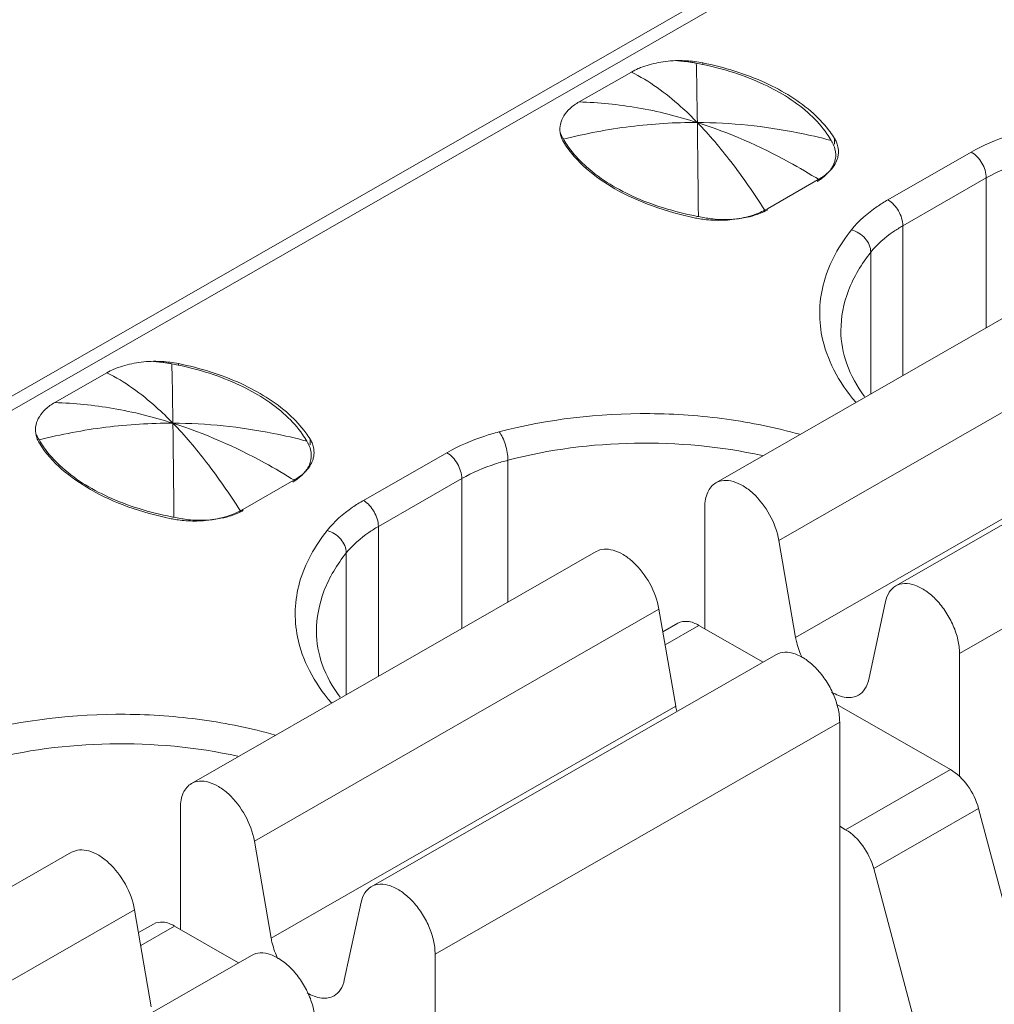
# Model space of a CAD drawing. Header units: centimetres. Extents: x -24.5 to 49.7, y -16.6 to 18.4.
# Tile 23 of 248: x -19.285 to -18.961, y -7.43 to -7.103. Entities that reach past the tile are written whole.
import ezdxf

# ---------------------------------------------------------------- set-up
doc = ezdxf.new("R2010")
doc.units = ezdxf.units.CM
doc.header["$MEASUREMENT"] = 0
doc.layers.add('layer 1', color=7, linetype='Continuous')

msp = doc.modelspace()

# ---------------------------------------------------------------- linework, layer by layer
at = {"layer": 'layer 1', "color": 1, "lineweight": 0}
msp.add_open_spline([(24.98821, 18.39808), (24.98821, 18.39808), (24.98821, -16.60193), (24.98821, -16.60193), (24.98821, -16.60193), (-24.51772, -16.60193), (-24.51772, -16.60193), (-24.51772, -16.60193), (-24.51772, 18.39808), (-24.51772, 18.39808), (-24.51772, 18.39808), (24.98821, 18.39808), (24.98821, 18.39808)], degree=3, knots=[0, 0, 0, 0, 0.25, 0.25, 0.25, 0.5, 0.5, 0.5, 0.75, 0.75, 0.75, 1, 1, 1, 1], dxfattribs=at)
at = {"layer": 'layer 1', "color": 5, "lineweight": 0}
msp.add_open_spline([(-23.26688, 17.18067), (-23.26688, 17.18067), (-23.26688, -15.60944), (-23.26688, -15.60944), (-23.26688, -15.60944), (23.98644, -15.60944), (23.98644, -15.60944)], degree=3, knots=[0, 0, 0, 0, 0.5, 0.5, 0.5, 1, 1, 1, 1], dxfattribs=at)
at = {"layer": 'layer 1', "lineweight": 9}
for points in [[(-20.20721, -7.75591), (-20.20721, -7.75591), (-18.46313, -6.75555), (-18.46313, -6.75555)], [(-18.45614, -6.75623), (-18.45614, -6.75623), (-20.20022, -7.7566), (-20.20022, -7.7566)], [(-19.83625, -7.97105), (-19.83625, -7.97105), (-18.08223, -6.965), (-18.08223, -6.965)], [(-19.8052, -7.98887), (-19.8052, -7.98887), (-18.05118, -6.98281), (-18.05118, -6.98281)], [(-18.04124, -7.01147), (-18.04124, -7.01147), (-19.78532, -8.01184), (-19.78532, -8.01184)], [(-19.06351, -7.11705), (-19.06442, -7.11699), (-19.06534, -7.11698), (-19.06626, -7.11699)], [(-19.06237, -7.11745), (-19.06282, -7.11739), (-19.06325, -7.11732), (-19.06369, -7.11728)], [(-19.05803, -7.11774), (-19.05984, -7.11738), (-19.06167, -7.11715), (-19.06351, -7.11705)], [(-19.06165, -7.11756), (-19.06189, -7.11752), (-19.06213, -7.11748), (-19.06237, -7.11745)], [(-19.06021, -7.11781), (-19.06069, -7.11772), (-19.06116, -7.11764), (-19.06165, -7.11756)], [(-19.05811, -7.11823), (-19.05881, -7.11809), (-19.05951, -7.11795), (-19.06021, -7.11781)], [(-19.05803, -7.11774), (-19.05803, -7.11774), (-19.05803, -7.1184), (-19.05803, -7.1184)], [(-19.09905, -7.13069), (-19.09905, -7.13069), (-19.08174, -7.12076), (-19.08174, -7.12076)], [(-19.10513, -7.14189), (-19.10522, -7.14153), (-19.10529, -7.14117), (-19.10534, -7.1408)], [(-19.10491, -7.14249), (-19.10491, -7.14249), (-19.10491, -7.14185), (-19.10491, -7.14185)], [(-19.10491, -7.14185), (-19.10477, -7.14212), (-19.10462, -7.14239), (-19.10446, -7.14266)], [(-19.10446, -7.14266), (-19.10439, -7.1428), (-19.10431, -7.14293), (-19.10423, -7.14307)], [(-19.10423, -7.14307), (-19.10409, -7.14332), (-19.10394, -7.14358), (-19.10378, -7.14383)], [(-19.01526, -7.14388), (-19.01533, -7.14374), (-19.01541, -7.1436), (-19.01549, -7.14346)], [(-19.01438, -7.14279), (-19.01438, -7.14279), (-19.01438, -7.14473), (-19.01438, -7.14473)], [(-19.0142, -7.14308), (-19.01426, -7.14299), (-19.01431, -7.14289), (-19.01438, -7.14279)], [(-19.01357, -7.14441), (-19.01375, -7.14396), (-19.01396, -7.14351), (-19.0142, -7.14308)], [(-19.01481, -7.14473), (-19.01495, -7.14444), (-19.0151, -7.14416), (-19.01526, -7.14388)], [(-19.01396, -7.14826), (-19.01396, -7.14798), (-19.01397, -7.14772), (-19.014, -7.14745)], [(-19.01398, -7.14891), (-19.01396, -7.14869), (-19.01396, -7.14847), (-19.01396, -7.14826)], [(-19.01349, -7.14973), (-19.01334, -7.14931), (-19.01323, -7.14888), (-19.01316, -7.14844)], [(-19.01316, -7.14844), (-19.01308, -7.14802), (-19.01305, -7.1476), (-19.01305, -7.14719)], [(-18.99668, -7.16317), (-18.99668, -7.16317), (-18.96901, -7.1473), (-18.96901, -7.1473)], [(-19.03663, -7.16613), (-19.03663, -7.16613), (-19.01974, -7.15645), (-19.01974, -7.15645)], [(-19.02013, -7.15705), (-19.01987, -7.1569), (-19.01961, -7.15674), (-19.01935, -7.15658)], [(-18.96404, -7.15591), (-18.96404, -7.15591), (-18.99171, -7.17178), (-18.99171, -7.17178)], [(-18.96404, -7.20564), (-18.96404, -7.20564), (-18.96404, -7.15591), (-18.96404, -7.15591)], [(-19.03736, -7.16653), (-19.03711, -7.16641), (-19.03687, -7.16627), (-19.03663, -7.16613)], [(-19.06045, -7.16921), (-19.06017, -7.16927), (-19.05989, -7.16932), (-19.05961, -7.16937)], [(-19.06029, -7.16856), (-19.06003, -7.16862), (-19.05977, -7.16867), (-19.05951, -7.16872)], [(-19.05961, -7.16937), (-19.05889, -7.1695), (-19.05818, -7.1696), (-19.05746, -7.1697)], [(-19.05735, -7.16913), (-19.05735, -7.16913), (-19.05951, -7.16872), (-19.05951, -7.16872)], [(-19.05746, -7.1697), (-19.05565, -7.16991), (-19.05382, -7.17), (-19.052, -7.16996)], [(-19.03756, -7.16648), (-19.03756, -7.16648), (-19.03731, -7.16687), (-19.03731, -7.16687)], [(-19.03731, -7.16687), (-19.03704, -7.16674), (-19.03678, -7.1666), (-19.03652, -7.16646)], [(-18.99171, -7.17178), (-18.99171, -7.17178), (-18.99171, -7.22151), (-18.99171, -7.22151)], [(-18.91953, -7.18012), (-18.91953, -7.18012), (-19.05369, -7.25706), (-19.05369, -7.25706)], [(-19.00235, -7.22761), (-19.00235, -7.22761), (-19.00235, -7.18055), (-19.00235, -7.18055)], [(-18.89867, -7.1992), (-18.89867, -7.1992), (-19.03282, -7.27615), (-19.03282, -7.27615)], [(-18.85991, -7.21432), (-18.85991, -7.21432), (-18.99407, -7.29126), (-18.99407, -7.29126)], [(-19.23742, -7.2168), (-19.23834, -7.21675), (-19.23925, -7.21673), (-19.24016, -7.21674)], [(-19.23628, -7.2172), (-19.23672, -7.21714), (-19.23716, -7.21707), (-19.23761, -7.21703)], [(-19.23194, -7.2175), (-19.23375, -7.21713), (-19.23558, -7.2169), (-19.23742, -7.2168)], [(-19.23556, -7.21731), (-19.2358, -7.21728), (-19.23604, -7.21723), (-19.23628, -7.2172)], [(-19.23412, -7.21756), (-19.2346, -7.21747), (-19.23508, -7.21739), (-19.23556, -7.21731)], [(-19.23203, -7.21799), (-19.23272, -7.21784), (-19.23342, -7.2177), (-19.23412, -7.21756)], [(-19.23194, -7.2175), (-19.23194, -7.2175), (-19.23194, -7.21815), (-19.23194, -7.21815)], [(-19.27297, -7.23044), (-19.27297, -7.23044), (-19.25565, -7.22051), (-19.25565, -7.22051)], [(-19.02727, -7.30837), (-19.02727, -7.30837), (-18.89311, -7.23142), (-18.89311, -7.23142)], [(-18.83874, -7.23668), (-18.83874, -7.23668), (-18.9729, -7.31363), (-18.9729, -7.31363)], [(-19.27904, -7.24164), (-19.27914, -7.24129), (-19.2792, -7.24092), (-19.27925, -7.24055)], [(-19.27882, -7.24224), (-19.27882, -7.24224), (-19.27882, -7.2416), (-19.27882, -7.2416)], [(-19.27882, -7.2416), (-19.27868, -7.24187), (-19.27853, -7.24214), (-19.27838, -7.2424)], [(-19.27838, -7.2424), (-19.2783, -7.24255), (-19.27822, -7.24268), (-19.27815, -7.24282)], [(-19.27815, -7.24282), (-19.278, -7.24307), (-19.27785, -7.24333), (-19.2777, -7.24358)], [(-19.18917, -7.24363), (-19.18924, -7.24349), (-19.18932, -7.24335), (-19.1894, -7.24321)], [(-19.18873, -7.24448), (-19.18887, -7.2442), (-19.18901, -7.24391), (-19.18917, -7.24363)], [(-19.18829, -7.24254), (-19.18829, -7.24254), (-19.18829, -7.24448), (-19.18829, -7.24448)], [(-19.18811, -7.24284), (-19.18816, -7.24273), (-19.18823, -7.24264), (-19.18829, -7.24254)], [(-19.18748, -7.24416), (-19.18766, -7.2437), (-19.18787, -7.24326), (-19.18811, -7.24284)], [(-19.18787, -7.24801), (-19.18787, -7.24774), (-19.18788, -7.24746), (-19.18791, -7.2472)], [(-19.1879, -7.24866), (-19.18788, -7.24844), (-19.18787, -7.24822), (-19.18787, -7.24801)], [(-19.18707, -7.24819), (-19.187, -7.24777), (-19.18696, -7.24736), (-19.18696, -7.24694)], [(-19.17059, -7.26292), (-19.17059, -7.26292), (-19.14292, -7.24705), (-19.14292, -7.24705)], [(-19.1874, -7.24949), (-19.18725, -7.24907), (-19.18714, -7.24863), (-19.18707, -7.24819)], [(-19.12266, -7.24956), (-19.12266, -7.24956), (-19.12266, -7.29662), (-19.12266, -7.29662)], [(-19.21054, -7.26589), (-19.21054, -7.26589), (-19.19365, -7.2562), (-19.19365, -7.2562)], [(-19.19404, -7.2568), (-19.19378, -7.25665), (-19.19352, -7.25649), (-19.19327, -7.25633)], [(-19.13796, -7.25566), (-19.13796, -7.25566), (-19.16562, -7.27152), (-19.16562, -7.27152)], [(-19.13796, -7.3054), (-19.13796, -7.3054), (-19.13796, -7.25566), (-19.13796, -7.25566)], [(-19.21147, -7.26623), (-19.21147, -7.26623), (-19.21122, -7.26663), (-19.21122, -7.26663)], [(-19.21127, -7.26628), (-19.21102, -7.26616), (-19.21078, -7.26602), (-19.21054, -7.26589)], [(-19.21122, -7.26663), (-19.21095, -7.26649), (-19.21069, -7.26635), (-19.21043, -7.26621)], [(-19.05738, -7.30544), (-19.05738, -7.30544), (-19.05738, -7.26518), (-19.05738, -7.26518)], [(-19.23436, -7.26896), (-19.23408, -7.26902), (-19.2338, -7.26907), (-19.23352, -7.26912)], [(-19.2342, -7.26832), (-19.23394, -7.26837), (-19.23368, -7.26842), (-19.23342, -7.26847)], [(-19.23352, -7.26912), (-19.23281, -7.26925), (-19.23209, -7.26936), (-19.23137, -7.26944)], [(-19.23126, -7.26888), (-19.23126, -7.26888), (-19.23342, -7.26847), (-19.23342, -7.26847)], [(-19.23137, -7.26944), (-19.22956, -7.26966), (-19.22773, -7.26975), (-19.22591, -7.26972)], [(-19.16562, -7.27152), (-19.16562, -7.27152), (-19.16562, -7.32126), (-19.16562, -7.32126)], [(-19.03282, -7.27615), (-19.03282, -7.27615), (-19.02727, -7.30837), (-19.02727, -7.30837)], [(-19.09345, -7.27987), (-19.09345, -7.27987), (-19.22761, -7.35682), (-19.22761, -7.35682)], [(-19.17626, -7.32736), (-19.17626, -7.32736), (-19.17626, -7.2803), (-19.17626, -7.2803)], [(-19.00301, -7.32229), (-19.00301, -7.32229), (-18.99746, -7.29644), (-18.99746, -7.29644)], [(-19.07258, -7.29894), (-19.07258, -7.29894), (-19.20674, -7.3759), (-19.20674, -7.3759)], [(-19.06702, -7.33118), (-19.06702, -7.33118), (-19.07258, -7.29894), (-19.07258, -7.29894)], [(-19.07128, -7.30651), (-19.07128, -7.30651), (-19.06631, -7.30365), (-19.06631, -7.30365)], [(-19.05932, -7.30433), (-19.05932, -7.30433), (-19.07054, -7.31077), (-19.07054, -7.31077)], [(-19.03808, -7.31651), (-19.03808, -7.31651), (-19.05932, -7.30433), (-19.05932, -7.30433)], [(-19.03382, -7.31407), (-19.03382, -7.31407), (-19.16798, -7.39102), (-19.16798, -7.39102)], [(-18.9729, -7.31363), (-18.9729, -7.31363), (-18.9729, -7.35462), (-18.9729, -7.35462)], [(-19.20118, -7.40812), (-19.20118, -7.40812), (-19.06702, -7.33118), (-19.06702, -7.33118)], [(-19.06702, -7.33118), (-19.06693, -7.33172), (-19.06681, -7.33225), (-19.06668, -7.33278)], [(-18.97594, -7.35215), (-18.97594, -7.35215), (-19.01357, -7.33057), (-19.01357, -7.33057)], [(-19.01266, -7.33643), (-19.01266, -7.33643), (-19.14682, -7.41338), (-19.14682, -7.41338)], [(-19.01266, -7.45641), (-19.01266, -7.45641), (-19.01266, -7.33643), (-19.01266, -7.33643)], [(-19.01072, -7.37211), (-19.01072, -7.37211), (-18.97594, -7.35215), (-18.97594, -7.35215)], [(-19.23129, -7.40519), (-19.23129, -7.40519), (-19.23129, -7.36493), (-19.23129, -7.36493)], [(-18.9666, -7.36509), (-18.9666, -7.36509), (-19.00138, -7.38504), (-19.00138, -7.38504)], [(-18.94489, -7.44661), (-18.94489, -7.44661), (-18.9666, -7.36509), (-18.9666, -7.36509)], [(-19.01266, -7.37099), (-19.01266, -7.37099), (-19.01072, -7.37211), (-19.01072, -7.37211)], [(-19.20674, -7.3759), (-19.20674, -7.3759), (-19.20118, -7.40812), (-19.20118, -7.40812)], [(-19.26736, -7.37961), (-19.26736, -7.37961), (-19.40152, -7.45657), (-19.40152, -7.45657)], [(-19.00138, -7.38504), (-19.00138, -7.38504), (-18.97968, -7.46656), (-18.97968, -7.46656)], [(-19.17693, -7.42204), (-19.17693, -7.42204), (-19.17137, -7.39618), (-19.17137, -7.39618)], [(-19.24649, -7.3987), (-19.24649, -7.3987), (-19.38065, -7.47565), (-19.38065, -7.47565)], [(-19.24093, -7.43093), (-19.24093, -7.43093), (-19.24649, -7.3987), (-19.24649, -7.3987)], [(-19.24519, -7.40625), (-19.24519, -7.40625), (-19.24022, -7.40341), (-19.24022, -7.40341)], [(-19.23323, -7.40408), (-19.23323, -7.40408), (-19.24445, -7.41052), (-19.24445, -7.41052)], [(-19.23323, -7.40408), (-19.23323, -7.40408), (-19.21199, -7.41626), (-19.21199, -7.41626)], [(-19.20773, -7.41382), (-19.20773, -7.41382), (-19.34189, -7.49077), (-19.34189, -7.49077)], [(-19.14682, -7.41338), (-19.14682, -7.41338), (-19.14682, -7.45438), (-19.14682, -7.45438)]]:
    msp.add_open_spline(points, degree=3, dxfattribs=at)
for points, knots in [([(-19.07868, -7.1193), (-19.07774, -7.11894), (-19.07678, -7.11862), (-19.07582, -7.11835), (-19.07481, -7.11807), (-19.07378, -7.11784), (-19.07275, -7.11765), (-19.07169, -7.11745), (-19.07062, -7.11729), (-19.06954, -7.11718), (-19.06845, -7.11706), (-19.06735, -7.11697), (-19.06626, -7.11699)], [0, 0, 0, 0, 0.25, 0.25, 0.25, 0.5, 0.5, 0.5, 0.75, 0.75, 0.75, 1, 1, 1, 1]), ([(-19.06369, -7.11728), (-19.06413, -7.11724), (-19.06456, -7.11721), (-19.06499, -7.11716), (-19.06542, -7.11711), (-19.06586, -7.11704), (-19.06629, -7.11702)], [0, 0, 0, 0, 0.5, 0.5, 0.5, 1, 1, 1, 1]), ([(-19.07868, -7.1193), (-19.07895, -7.11941), (-19.07922, -7.11952), (-19.07948, -7.11963), (-19.08026, -7.11997), (-19.08102, -7.12034), (-19.08174, -7.12076)], [0, 0, 0, 0, 0.5, 0.5, 0.5, 1, 1, 1, 1]), ([(-19.06021, -7.11781), (-19.06017, -7.11909), (-19.06014, -7.12038), (-19.06012, -7.12166), (-19.06001, -7.12694), (-19.05993, -7.13223), (-19.05986, -7.13751)], [0, 0, 0, 0, 0.5, 0.5, 0.5, 1, 1, 1, 1]), ([(-19.02239, -7.13495), (-19.02688, -7.13077), (-19.0322, -7.12748), (-19.03779, -7.12486), (-19.04428, -7.12183), (-19.05114, -7.11969), (-19.05811, -7.11823)], [0, 0, 0, 0, 0.5, 0.5, 0.5, 1, 1, 1, 1]), ([(-19.02135, -7.13457), (-19.026, -7.13035), (-19.03148, -7.12703), (-19.03723, -7.1244), (-19.04388, -7.12135), (-19.0509, -7.11921), (-19.05803, -7.11774)], [0, 0, 0, 0, 0.5, 0.5, 0.5, 1, 1, 1, 1]), ([(-19.05986, -7.13751), (-19.06165, -7.13566), (-19.0635, -7.13389), (-19.06541, -7.13217), (-19.07037, -7.12773), (-19.07581, -7.12375), (-19.08174, -7.12076)], [0, 0, 0, 0, 0.5, 0.5, 0.5, 1, 1, 1, 1]), ([(-19.10534, -7.1408), (-19.10554, -7.1399), (-19.10547, -7.13895), (-19.10525, -7.13804), (-19.10503, -7.13708), (-19.10463, -7.13618), (-19.10413, -7.13535), (-19.10357, -7.13443), (-19.10286, -7.13358), (-19.10206, -7.13285), (-19.10115, -7.13201), (-19.10013, -7.1313), (-19.09905, -7.13069)], [0, 0, 0, 0, 0.25, 0.25, 0.25, 0.5, 0.5, 0.5, 0.75, 0.75, 0.75, 1, 1, 1, 1]), ([(-19.05986, -7.13751), (-19.06635, -7.13544), (-19.07298, -7.13378), (-19.07969, -7.13262), (-19.08609, -7.13152), (-19.09257, -7.13086), (-19.09905, -7.13069)], [0, 0, 0, 0, 0.5, 0.5, 0.5, 1, 1, 1, 1]), ([(-19.01549, -7.14346), (-19.01592, -7.14271), (-19.01639, -7.14197), (-19.01689, -7.14126), (-19.01847, -7.13896), (-19.02034, -7.13686), (-19.02239, -7.13495)], [0, 0, 0, 0, 0.5, 0.5, 0.5, 1, 1, 1, 1]), ([(-19.01438, -7.14279), (-19.01483, -7.14206), (-19.01531, -7.14135), (-19.01582, -7.14066), (-19.01744, -7.13845), (-19.01932, -7.13642), (-19.02135, -7.13457)], [0, 0, 0, 0, 0.5, 0.5, 0.5, 1, 1, 1, 1]), ([(-19.05986, -7.13751), (-19.06727, -7.13748), (-19.07469, -7.13793), (-19.08205, -7.13885), (-19.08953, -7.13978), (-19.09694, -7.14121), (-19.10423, -7.14306)], [0, 0, 0, 0, 0.5, 0.5, 0.5, 1, 1, 1, 1]), ([(-19.05951, -7.16872), (-19.05954, -7.16575), (-19.05957, -7.1628), (-19.0596, -7.15984), (-19.05967, -7.1524), (-19.05976, -7.14495), (-19.05986, -7.13751)], [0, 0, 0, 0, 0.5, 0.5, 0.5, 1, 1, 1, 1]), ([(-19.05986, -7.13751), (-19.05589, -7.1416), (-19.05219, -7.14597), (-19.04871, -7.1505), (-19.04474, -7.15565), (-19.04105, -7.161), (-19.03756, -7.16648)], [0, 0, 0, 0, 0.5, 0.5, 0.5, 1, 1, 1, 1]), ([(-19.01935, -7.15658), (-19.02267, -7.15451), (-19.02604, -7.15254), (-19.02948, -7.15066), (-19.03917, -7.14536), (-19.04935, -7.14086), (-19.05986, -7.13751)], [0, 0, 0, 0, 0.5, 0.5, 0.5, 1, 1, 1, 1]), ([(-19.01549, -7.14346), (-19.01916, -7.14249), (-19.02285, -7.14164), (-19.02658, -7.1409), (-19.03752, -7.13872), (-19.04871, -7.13756), (-19.05986, -7.13751)], [0, 0, 0, 0, 0.5, 0.5, 0.5, 1, 1, 1, 1]), ([(-19.10536, -7.14081), (-19.10532, -7.14091), (-19.10529, -7.141), (-19.10526, -7.14109), (-19.10517, -7.14135), (-19.10504, -7.1416), (-19.10491, -7.14185)], [0, 0, 0, 0, 0.5, 0.5, 0.5, 1, 1, 1, 1]), ([(-19.10411, -7.14417), (-19.10422, -7.14399), (-19.10432, -7.1438), (-19.10443, -7.14361), (-19.10472, -7.14306), (-19.10496, -7.14249), (-19.10513, -7.14189)], [0, 0, 0, 0, 0.5, 0.5, 0.5, 1, 1, 1, 1]), ([(-18.95177, -7.14041), (-18.95335, -7.14082), (-18.95491, -7.14129), (-18.95646, -7.1418), (-18.9608, -7.14322), (-18.96505, -7.14503), (-18.96901, -7.1473)], [0, 0, 0, 0, 0.5, 0.5, 0.5, 1, 1, 1, 1]), ([(-19.10411, -7.14417), (-19.10009, -7.15064), (-19.09386, -7.15568), (-19.08719, -7.15951), (-19.08319, -7.1618), (-19.07904, -7.16366), (-19.07476, -7.16521), (-19.07011, -7.1669), (-19.0653, -7.16822), (-19.06045, -7.16921)], [0, 0, 0, 0, 0.333333, 0.333333, 0.333333, 0.666667, 0.666667, 0.666667, 1, 1, 1, 1]), ([(-19.10378, -7.14383), (-19.10336, -7.14451), (-19.10292, -7.14518), (-19.10245, -7.14583), (-19.10094, -7.14791), (-19.09921, -7.14983), (-19.09733, -7.15158)], [0, 0, 0, 0, 0.5, 0.5, 0.5, 1, 1, 1, 1]), ([(-19.014, -7.14745), (-19.01403, -7.14722), (-19.01406, -7.14698), (-19.01411, -7.14676), (-19.01425, -7.14606), (-19.0145, -7.14537), (-19.01481, -7.14473)], [0, 0, 0, 0, 0.5, 0.5, 0.5, 1, 1, 1, 1]), ([(-19.01305, -7.14719), (-19.01305, -7.14648), (-19.01316, -7.14578), (-19.01334, -7.14509), (-19.01342, -7.14486), (-19.01349, -7.14464), (-19.01357, -7.14441)], [0, 0, 0, 0, 0.5, 0.5, 0.5, 1, 1, 1, 1]), ([(-19.01555, -7.153), (-19.01533, -7.15268), (-19.01512, -7.15235), (-19.01494, -7.15202), (-19.01443, -7.15105), (-19.01408, -7.14998), (-19.01398, -7.14891)], [0, 0, 0, 0, 0.5, 0.5, 0.5, 1, 1, 1, 1]), ([(-19.01493, -7.15239), (-19.01477, -7.15218), (-19.01462, -7.15197), (-19.01448, -7.15174), (-19.01407, -7.15112), (-19.01373, -7.15044), (-19.01349, -7.14973)], [0, 0, 0, 0, 0.5, 0.5, 0.5, 1, 1, 1, 1]), ([(-18.96404, -7.15591), (-18.96404, -7.1542), (-18.96462, -7.15251), (-18.9655, -7.151), (-18.96637, -7.14949), (-18.96754, -7.14815), (-18.96901, -7.1473)], [0, 0, 0, 0, 0.5, 0.5, 0.5, 1, 1, 1, 1]), ([(-18.94875, -7.1498), (-18.95014, -7.15017), (-18.95153, -7.15058), (-18.95291, -7.15103), (-18.95676, -7.1523), (-18.96053, -7.15389), (-18.96404, -7.15591)], [0, 0, 0, 0, 0.5, 0.5, 0.5, 1, 1, 1, 1]), ([(-19.09733, -7.15158), (-19.0927, -7.15589), (-19.08719, -7.15926), (-19.08139, -7.16192), (-19.07465, -7.16501), (-19.06753, -7.16714), (-19.06029, -7.16856)], [0, 0, 0, 0, 0.5, 0.5, 0.5, 1, 1, 1, 1]), ([(-19.01974, -7.15645), (-19.01925, -7.15617), (-19.01877, -7.15587), (-19.0183, -7.15554), (-19.01703, -7.15466), (-19.01586, -7.15362), (-19.01493, -7.15239)], [0, 0, 0, 0, 0.5, 0.5, 0.5, 1, 1, 1, 1]), ([(-19.01935, -7.15658), (-19.01896, -7.15632), (-19.01859, -7.15604), (-19.01821, -7.15575), (-19.01721, -7.15497), (-19.01628, -7.15405), (-19.01555, -7.153)], [0, 0, 0, 0, 0.5, 0.5, 0.5, 1, 1, 1, 1]), ([(-18.99668, -7.16317), (-18.9979, -7.16387), (-18.99909, -7.16462), (-19.00026, -7.16542), (-19.00342, -7.16758), (-19.00635, -7.17013), (-19.00873, -7.17311)], [0, 0, 0, 0, 0.5, 0.5, 0.5, 1, 1, 1, 1]), ([(-18.99668, -7.16317), (-18.9952, -7.16402), (-18.99403, -7.16536), (-18.99316, -7.16687), (-18.99228, -7.16839), (-18.99171, -7.17007), (-18.99171, -7.17178)], [0, 0, 0, 0, 0.5, 0.5, 0.5, 1, 1, 1, 1]), ([(-19.05735, -7.16913), (-19.05672, -7.16925), (-19.05609, -7.16934), (-19.05545, -7.16943), (-19.05351, -7.16969), (-19.05154, -7.16978), (-19.04959, -7.16972)], [0, 0, 0, 0, 0.5, 0.5, 0.5, 1, 1, 1, 1]), ([(-19.052, -7.16996), (-19.05128, -7.16995), (-19.05057, -7.16992), (-19.04986, -7.16986), (-19.04779, -7.16971), (-19.04572, -7.16939), (-19.0437, -7.16889)], [0, 0, 0, 0, 0.5, 0.5, 0.5, 1, 1, 1, 1]), ([(-19.04959, -7.16972), (-19.04906, -7.1697), (-19.04852, -7.16967), (-19.048, -7.16963), (-19.04644, -7.16951), (-19.04488, -7.16929), (-19.04335, -7.16895)], [0, 0, 0, 0, 0.5, 0.5, 0.5, 1, 1, 1, 1]), ([(-19.0437, -7.16889), (-19.04313, -7.16875), (-19.04256, -7.16859), (-19.04199, -7.16842), (-19.0404, -7.16792), (-19.03883, -7.16731), (-19.03736, -7.16653)], [0, 0, 0, 0, 0.5, 0.5, 0.5, 1, 1, 1, 1]), ([(-19.04335, -7.16895), (-19.0428, -7.16882), (-19.04226, -7.16869), (-19.04172, -7.16854), (-19.04021, -7.16811), (-19.03872, -7.16757), (-19.03731, -7.16687)], [0, 0, 0, 0, 0.5, 0.5, 0.5, 1, 1, 1, 1]), ([(-18.99171, -7.17178), (-18.99278, -7.17239), (-18.99384, -7.17305), (-18.99487, -7.17376), (-18.99765, -7.17567), (-19.00025, -7.17792), (-19.00235, -7.18055)], [0, 0, 0, 0, 0.5, 0.5, 0.5, 1, 1, 1, 1]), ([(-19.00873, -7.17311), (-19.0128, -7.17819), (-19.01609, -7.18408), (-19.01784, -7.19036), (-19.01866, -7.19329), (-19.01914, -7.19631), (-19.01926, -7.19936), (-19.01937, -7.20238), (-19.01913, -7.20541), (-19.01854, -7.20837)], [0, 0, 0, 0, 0.333333, 0.333333, 0.333333, 0.666667, 0.666667, 0.666667, 1, 1, 1, 1]), ([(-19.00235, -7.18055), (-19.00235, -7.17891), (-19.00311, -7.17728), (-19.00422, -7.17598), (-19.00542, -7.17458), (-19.00701, -7.17357), (-19.00873, -7.17311)], [0, 0, 0, 0, 0.5, 0.5, 0.5, 1, 1, 1, 1]), ([(-19.00235, -7.18055), (-19.00541, -7.18438), (-19.008, -7.18865), (-19.00975, -7.19326), (-19.01136, -7.19752), (-19.01226, -7.20207), (-19.01226, -7.20659)], [0, 0, 0, 0, 0.5, 0.5, 0.5, 1, 1, 1, 1]), ([(-19.01854, -7.20837), (-19.01776, -7.21227), (-19.01639, -7.21605), (-19.01457, -7.2196), (-19.01261, -7.22345), (-19.01012, -7.22701), (-19.00732, -7.23027)], [0, 0, 0, 0, 0.5, 0.5, 0.5, 1, 1, 1, 1]), ([(-19.01226, -7.20659), (-19.01226, -7.21029), (-19.01157, -7.21402), (-19.01033, -7.21752), (-19.00894, -7.22144), (-19.00687, -7.2251), (-19.0044, -7.22843)], [0, 0, 0, 0, 0.5, 0.5, 0.5, 1, 1, 1, 1]), ([(-19.25259, -7.21905), (-19.25165, -7.21869), (-19.2507, -7.21837), (-19.24973, -7.2181), (-19.24872, -7.21782), (-19.2477, -7.21759), (-19.24666, -7.2174), (-19.2456, -7.21721), (-19.24453, -7.21705), (-19.24345, -7.21693), (-19.24236, -7.21681), (-19.24127, -7.21673), (-19.24016, -7.21674)], [0, 0, 0, 0, 0.25, 0.25, 0.25, 0.5, 0.5, 0.5, 0.75, 0.75, 0.75, 1, 1, 1, 1]), ([(-19.23761, -7.21703), (-19.23803, -7.21699), (-19.23847, -7.21696), (-19.2389, -7.21691), (-19.23933, -7.21686), (-19.23976, -7.21679), (-19.2402, -7.21677)], [0, 0, 0, 0, 0.5, 0.5, 0.5, 1, 1, 1, 1]), ([(-19.23412, -7.21756), (-19.23409, -7.21884), (-19.23406, -7.22013), (-19.23403, -7.22141), (-19.23392, -7.22669), (-19.23385, -7.23198), (-19.23377, -7.23726)], [0, 0, 0, 0, 0.5, 0.5, 0.5, 1, 1, 1, 1]), ([(-19.1963, -7.23471), (-19.20079, -7.23052), (-19.20611, -7.22723), (-19.2117, -7.22462), (-19.21819, -7.22158), (-19.22505, -7.21945), (-19.23203, -7.21799)], [0, 0, 0, 0, 0.5, 0.5, 0.5, 1, 1, 1, 1]), ([(-19.19525, -7.23433), (-19.19991, -7.23011), (-19.20539, -7.22679), (-19.21114, -7.22415), (-19.2178, -7.2211), (-19.22481, -7.21896), (-19.23194, -7.2175)], [0, 0, 0, 0, 0.5, 0.5, 0.5, 1, 1, 1, 1]), ([(-19.25259, -7.21905), (-19.25286, -7.21916), (-19.25313, -7.21927), (-19.2534, -7.21939), (-19.25417, -7.21972), (-19.25492, -7.22009), (-19.25565, -7.22051)], [0, 0, 0, 0, 0.5, 0.5, 0.5, 1, 1, 1, 1]), ([(-19.23377, -7.23726), (-19.23556, -7.23542), (-19.2374, -7.23363), (-19.23932, -7.23192), (-19.24428, -7.22748), (-19.24972, -7.22349), (-19.25565, -7.22051)], [0, 0, 0, 0, 0.5, 0.5, 0.5, 1, 1, 1, 1]), ([(-19.27925, -7.24055), (-19.27945, -7.23966), (-19.27938, -7.2387), (-19.27916, -7.23779), (-19.27893, -7.23683), (-19.27855, -7.23593), (-19.27803, -7.2351), (-19.27747, -7.23418), (-19.27677, -7.23334), (-19.27597, -7.2326), (-19.27507, -7.23176), (-19.27404, -7.23106), (-19.27297, -7.23044)], [0, 0, 0, 0, 0.25, 0.25, 0.25, 0.5, 0.5, 0.5, 0.75, 0.75, 0.75, 1, 1, 1, 1]), ([(-19.23377, -7.23726), (-19.24026, -7.23519), (-19.24689, -7.23353), (-19.2536, -7.23237), (-19.26, -7.23127), (-19.26648, -7.23061), (-19.27297, -7.23044)], [0, 0, 0, 0, 0.5, 0.5, 0.5, 1, 1, 1, 1]), ([(-19.1894, -7.24321), (-19.18983, -7.24246), (-19.1903, -7.24172), (-19.19079, -7.24101), (-19.19238, -7.23871), (-19.19426, -7.23661), (-19.1963, -7.23471)], [0, 0, 0, 0, 0.5, 0.5, 0.5, 1, 1, 1, 1]), ([(-19.18829, -7.24254), (-19.18874, -7.24181), (-19.18922, -7.2411), (-19.18973, -7.24041), (-19.19135, -7.2382), (-19.19323, -7.23617), (-19.19525, -7.23433)], [0, 0, 0, 0, 0.5, 0.5, 0.5, 1, 1, 1, 1]), ([(-19.02594, -7.24095), (-19.03386, -7.23871), (-19.04197, -7.23706), (-19.05012, -7.23593), (-19.05858, -7.23476), (-19.0671, -7.23415), (-19.07565, -7.23409), (-19.09248, -7.23395), (-19.10943, -7.23589), (-19.12568, -7.24016)], [0, 0, 0, 0, 0.333333, 0.333333, 0.333333, 0.666667, 0.666667, 0.666667, 1, 1, 1, 1]), ([(-19.23377, -7.23726), (-19.24118, -7.23723), (-19.2486, -7.23768), (-19.25596, -7.2386), (-19.26344, -7.23954), (-19.27085, -7.24096), (-19.27815, -7.24282)], [0, 0, 0, 0, 0.5, 0.5, 0.5, 1, 1, 1, 1]), ([(-19.23342, -7.26847), (-19.23345, -7.26551), (-19.23348, -7.26254), (-19.23351, -7.25959), (-19.23359, -7.25214), (-19.23367, -7.2447), (-19.23377, -7.23726)], [0, 0, 0, 0, 0.5, 0.5, 0.5, 1, 1, 1, 1]), ([(-19.23377, -7.23726), (-19.2298, -7.24136), (-19.2261, -7.24572), (-19.22262, -7.25025), (-19.21865, -7.2554), (-19.21496, -7.26075), (-19.21147, -7.26623)], [0, 0, 0, 0, 0.5, 0.5, 0.5, 1, 1, 1, 1]), ([(-19.19327, -7.25633), (-19.19658, -7.25426), (-19.19996, -7.25228), (-19.20339, -7.25041), (-19.21308, -7.24512), (-19.22326, -7.24062), (-19.23377, -7.23726)], [0, 0, 0, 0, 0.5, 0.5, 0.5, 1, 1, 1, 1]), ([(-19.1894, -7.24321), (-19.19307, -7.24224), (-19.19676, -7.24139), (-19.20049, -7.24065), (-19.21144, -7.23847), (-19.22262, -7.23731), (-19.23377, -7.23726)], [0, 0, 0, 0, 0.5, 0.5, 0.5, 1, 1, 1, 1]), ([(-19.27927, -7.24056), (-19.27923, -7.24065), (-19.27921, -7.24075), (-19.27917, -7.24084), (-19.27907, -7.2411), (-19.27895, -7.24135), (-19.27882, -7.2416)], [0, 0, 0, 0, 0.5, 0.5, 0.5, 1, 1, 1, 1]), ([(-19.12568, -7.24016), (-19.12725, -7.24058), (-19.12882, -7.24104), (-19.13037, -7.24155), (-19.13472, -7.24297), (-19.13896, -7.24478), (-19.14292, -7.24705)], [0, 0, 0, 0, 0.5, 0.5, 0.5, 1, 1, 1, 1]), ([(-19.12559, -7.24013), (-19.12514, -7.2407), (-19.12477, -7.24133), (-19.12446, -7.24198), (-19.12408, -7.24276), (-19.12377, -7.24358), (-19.12351, -7.24441), (-19.12299, -7.24608), (-19.12266, -7.24782), (-19.12266, -7.24956)], [0, 0, 0, 0, 0.333333, 0.333333, 0.333333, 0.666667, 0.666667, 0.666667, 1, 1, 1, 1]), ([(-19.27801, -7.24392), (-19.27812, -7.24374), (-19.27824, -7.24355), (-19.27833, -7.24336), (-19.27863, -7.24282), (-19.27888, -7.24224), (-19.27904, -7.24164)], [0, 0, 0, 0, 0.5, 0.5, 0.5, 1, 1, 1, 1]), ([(-19.27801, -7.24392), (-19.274, -7.25039), (-19.26777, -7.25543), (-19.2611, -7.25926), (-19.25711, -7.26155), (-19.25295, -7.26342), (-19.24867, -7.26496), (-19.24401, -7.26665), (-19.23921, -7.26797), (-19.23436, -7.26896)], [0, 0, 0, 0, 0.333333, 0.333333, 0.333333, 0.666667, 0.666667, 0.666667, 1, 1, 1, 1]), ([(-19.2777, -7.24358), (-19.27727, -7.24426), (-19.27682, -7.24493), (-19.27635, -7.24559), (-19.27486, -7.24767), (-19.27312, -7.24958), (-19.27124, -7.25133)], [0, 0, 0, 0, 0.5, 0.5, 0.5, 1, 1, 1, 1]), ([(-19.18791, -7.2472), (-19.18794, -7.24697), (-19.18797, -7.24674), (-19.18802, -7.24651), (-19.18816, -7.24581), (-19.1884, -7.24512), (-19.18873, -7.24448)], [0, 0, 0, 0, 0.5, 0.5, 0.5, 1, 1, 1, 1]), ([(-19.18696, -7.24694), (-19.18696, -7.24623), (-19.18707, -7.24552), (-19.18726, -7.24484), (-19.18732, -7.24461), (-19.1874, -7.24439), (-19.18748, -7.24416)], [0, 0, 0, 0, 0.5, 0.5, 0.5, 1, 1, 1, 1]), ([(-19.03828, -7.24801), (-19.05217, -7.24496), (-19.06646, -7.24364), (-19.08074, -7.2439), (-19.09489, -7.24416), (-19.10902, -7.24597), (-19.12266, -7.24956)], [0, 0, 0, 0, 0.5, 0.5, 0.5, 1, 1, 1, 1]), ([(-19.13796, -7.25566), (-19.13796, -7.25395), (-19.13853, -7.25227), (-19.13941, -7.25075), (-19.14028, -7.24924), (-19.14145, -7.2479), (-19.14292, -7.24705)], [0, 0, 0, 0, 0.5, 0.5, 0.5, 1, 1, 1, 1]), ([(-19.27124, -7.25133), (-19.26661, -7.25564), (-19.2611, -7.25901), (-19.2553, -7.26167), (-19.24855, -7.26476), (-19.24144, -7.26689), (-19.2342, -7.26832)], [0, 0, 0, 0, 0.5, 0.5, 0.5, 1, 1, 1, 1]), ([(-19.18946, -7.25276), (-19.18924, -7.25244), (-19.18904, -7.25211), (-19.18885, -7.25176), (-19.18834, -7.25081), (-19.18799, -7.24974), (-19.1879, -7.24866)], [0, 0, 0, 0, 0.5, 0.5, 0.5, 1, 1, 1, 1]), ([(-19.18885, -7.25214), (-19.18868, -7.25193), (-19.18853, -7.25172), (-19.18839, -7.2515), (-19.18798, -7.25087), (-19.18764, -7.25019), (-19.1874, -7.24949)], [0, 0, 0, 0, 0.5, 0.5, 0.5, 1, 1, 1, 1]), ([(-19.12266, -7.24956), (-19.12406, -7.24992), (-19.12544, -7.25033), (-19.12682, -7.25078), (-19.13068, -7.25205), (-19.13443, -7.25364), (-19.13796, -7.25566)], [0, 0, 0, 0, 0.5, 0.5, 0.5, 1, 1, 1, 1]), ([(-19.19365, -7.2562), (-19.19316, -7.25592), (-19.19268, -7.25562), (-19.19221, -7.25529), (-19.19095, -7.25441), (-19.18977, -7.25337), (-19.18885, -7.25214)], [0, 0, 0, 0, 0.5, 0.5, 0.5, 1, 1, 1, 1]), ([(-19.19327, -7.25633), (-19.19287, -7.25607), (-19.19249, -7.2558), (-19.19213, -7.25551), (-19.19112, -7.25472), (-19.19019, -7.2538), (-19.18946, -7.25276)], [0, 0, 0, 0, 0.5, 0.5, 0.5, 1, 1, 1, 1]), ([(-19.05738, -7.26518), (-19.05738, -7.26428), (-19.05731, -7.26338), (-19.05714, -7.26249), (-19.05698, -7.2617), (-19.05675, -7.26092), (-19.05642, -7.26019), (-19.05612, -7.25953), (-19.05574, -7.2589), (-19.05525, -7.25836), (-19.05481, -7.25784), (-19.05428, -7.2574), (-19.05369, -7.25706)], [0, 0, 0, 0, 0.25, 0.25, 0.25, 0.5, 0.5, 0.5, 0.75, 0.75, 0.75, 1, 1, 1, 1]), ([(-19.05369, -7.25706), (-19.0529, -7.25661), (-19.05198, -7.25635), (-19.05106, -7.25627), (-19.05003, -7.25618), (-19.04899, -7.25633), (-19.048, -7.25661), (-19.04684, -7.25694), (-19.04574, -7.25744), (-19.04471, -7.25805), (-19.04354, -7.25876), (-19.04246, -7.25959), (-19.04145, -7.26051), (-19.03921, -7.26255), (-19.03735, -7.26501), (-19.03588, -7.26768), (-19.03442, -7.27033), (-19.03334, -7.27319), (-19.03282, -7.27615)], [0, 0, 0, 0, 0.166667, 0.166667, 0.166667, 0.333333, 0.333333, 0.333333, 0.5, 0.5, 0.5, 0.666667, 0.666667, 0.666667, 0.833333, 0.833333, 0.833333, 1, 1, 1, 1]), ([(-19.17059, -7.26292), (-19.17181, -7.26362), (-19.17301, -7.26436), (-19.17417, -7.26517), (-19.17732, -7.26733), (-19.18026, -7.26988), (-19.18265, -7.27287)], [0, 0, 0, 0, 0.5, 0.5, 0.5, 1, 1, 1, 1]), ([(-19.17059, -7.26292), (-19.16911, -7.26377), (-19.16795, -7.26511), (-19.16708, -7.26662), (-19.1662, -7.26814), (-19.16562, -7.26982), (-19.16562, -7.27152)], [0, 0, 0, 0, 0.5, 0.5, 0.5, 1, 1, 1, 1]), ([(-19.21761, -7.26864), (-19.21704, -7.2685), (-19.21647, -7.26834), (-19.2159, -7.26817), (-19.2143, -7.26768), (-19.21274, -7.26706), (-19.21127, -7.26628)], [0, 0, 0, 0, 0.5, 0.5, 0.5, 1, 1, 1, 1]), ([(-19.21726, -7.2687), (-19.21671, -7.26858), (-19.21617, -7.26844), (-19.21563, -7.26829), (-19.21411, -7.26787), (-19.21263, -7.26732), (-19.21122, -7.26663)], [0, 0, 0, 0, 0.5, 0.5, 0.5, 1, 1, 1, 1]), ([(-19.23126, -7.26888), (-19.23063, -7.26899), (-19.23, -7.2691), (-19.22936, -7.26918), (-19.22742, -7.26944), (-19.22546, -7.26953), (-19.2235, -7.26947)], [0, 0, 0, 0, 0.5, 0.5, 0.5, 1, 1, 1, 1]), ([(-19.22591, -7.26972), (-19.2252, -7.2697), (-19.22449, -7.26967), (-19.22378, -7.26961), (-19.2217, -7.26947), (-19.21963, -7.26915), (-19.21761, -7.26864)], [0, 0, 0, 0, 0.5, 0.5, 0.5, 1, 1, 1, 1]), ([(-19.2235, -7.26947), (-19.22297, -7.26945), (-19.22243, -7.26942), (-19.2219, -7.26938), (-19.22034, -7.26926), (-19.21879, -7.26904), (-19.21726, -7.2687)], [0, 0, 0, 0, 0.5, 0.5, 0.5, 1, 1, 1, 1]), ([(-19.18265, -7.27287), (-19.1867, -7.27794), (-19.19, -7.28383), (-19.19175, -7.29011), (-19.19257, -7.29305), (-19.19305, -7.29606), (-19.19317, -7.29911), (-19.19329, -7.30213), (-19.19304, -7.30517), (-19.19245, -7.30813)], [0, 0, 0, 0, 0.333333, 0.333333, 0.333333, 0.666667, 0.666667, 0.666667, 1, 1, 1, 1]), ([(-19.17626, -7.2803), (-19.17626, -7.27866), (-19.17703, -7.27703), (-19.17813, -7.27574), (-19.17932, -7.27434), (-19.18092, -7.27332), (-19.18265, -7.27287)], [0, 0, 0, 0, 0.5, 0.5, 0.5, 1, 1, 1, 1]), ([(-19.16562, -7.27152), (-19.1667, -7.27214), (-19.16775, -7.2728), (-19.16878, -7.27351), (-19.17156, -7.27542), (-19.17415, -7.27767), (-19.17626, -7.2803)], [0, 0, 0, 0, 0.5, 0.5, 0.5, 1, 1, 1, 1]), ([(-19.17626, -7.2803), (-19.17932, -7.28413), (-19.18192, -7.2884), (-19.18367, -7.29301), (-19.18528, -7.29727), (-19.18617, -7.30183), (-19.18618, -7.30634)], [0, 0, 0, 0, 0.5, 0.5, 0.5, 1, 1, 1, 1]), ([(-19.07258, -7.29894), (-19.07309, -7.29599), (-19.07417, -7.29313), (-19.07563, -7.29048), (-19.0771, -7.28781), (-19.07896, -7.28535), (-19.0812, -7.28331), (-19.08221, -7.28239), (-19.08329, -7.28155), (-19.08447, -7.28086), (-19.08549, -7.28025), (-19.08659, -7.27973), (-19.08775, -7.27941), (-19.08874, -7.27913), (-19.08978, -7.27898), (-19.09081, -7.27907), (-19.09173, -7.27915), (-19.09265, -7.27941), (-19.09345, -7.27987)], [0, 0, 0, 0, 0.166667, 0.166667, 0.166667, 0.333333, 0.333333, 0.333333, 0.5, 0.5, 0.5, 0.666667, 0.666667, 0.666667, 0.833333, 0.833333, 0.833333, 1, 1, 1, 1]), ([(-18.99407, -7.29126), (-18.99319, -7.29076), (-18.99216, -7.2905), (-18.99114, -7.29046), (-18.98997, -7.2904), (-18.98881, -7.29063), (-18.98771, -7.29102), (-18.98641, -7.29147), (-18.9852, -7.29213), (-18.98407, -7.29291), (-18.98279, -7.29379), (-18.98162, -7.29483), (-18.98055, -7.29596), (-18.97939, -7.29719), (-18.97835, -7.29852), (-18.97743, -7.29993), (-18.97649, -7.30136), (-18.97567, -7.30288), (-18.97499, -7.30445), (-18.97434, -7.30597), (-18.9738, -7.30754), (-18.97344, -7.30915), (-18.97311, -7.31062), (-18.9729, -7.31213), (-18.9729, -7.31363)], [0, 0, 0, 0, 0.125, 0.125, 0.125, 0.25, 0.25, 0.25, 0.375, 0.375, 0.375, 0.5, 0.5, 0.5, 0.625, 0.625, 0.625, 0.75, 0.75, 0.75, 0.875, 0.875, 0.875, 1, 1, 1, 1]), ([(-18.99746, -7.29644), (-18.99722, -7.29534), (-18.99683, -7.29426), (-18.99621, -7.29332), (-18.99566, -7.29249), (-18.99493, -7.29176), (-18.99407, -7.29126)], [0, 0, 0, 0, 0.5, 0.5, 0.5, 1, 1, 1, 1]), ([(-19.05932, -7.30433), (-19.06047, -7.30367), (-19.06174, -7.30315), (-19.0631, -7.30303), (-19.0642, -7.30294), (-19.06536, -7.30311), (-19.06631, -7.30365)], [0, 0, 0, 0, 0.5, 0.5, 0.5, 1, 1, 1, 1]), ([(-19.18618, -7.30634), (-19.18618, -7.31004), (-19.18548, -7.31376), (-19.18424, -7.31727), (-19.18285, -7.3212), (-19.18077, -7.32485), (-19.17831, -7.32818)], [0, 0, 0, 0, 0.5, 0.5, 0.5, 1, 1, 1, 1]), ([(-19.19245, -7.30813), (-19.19168, -7.31201), (-19.1903, -7.3158), (-19.18849, -7.31935), (-19.18652, -7.32319), (-19.18403, -7.32676), (-19.18122, -7.33002)], [0, 0, 0, 0, 0.5, 0.5, 0.5, 1, 1, 1, 1]), ([(-19.02727, -7.30837), (-19.02717, -7.30894), (-19.02705, -7.30949), (-19.02691, -7.31005), (-19.02648, -7.31181), (-19.02585, -7.31353), (-19.02507, -7.31516)], [0, 0, 0, 0, 0.5, 0.5, 0.5, 1, 1, 1, 1]), ([(-19.01266, -7.33643), (-19.01266, -7.33493), (-19.01286, -7.33343), (-19.01319, -7.33196), (-19.01356, -7.33034), (-19.01409, -7.32877), (-19.01474, -7.32725), (-19.01542, -7.32568), (-19.01624, -7.32416), (-19.01718, -7.32273), (-19.0181, -7.32132), (-19.01914, -7.31999), (-19.0203, -7.31877), (-19.02137, -7.31764), (-19.02254, -7.3166), (-19.02382, -7.31571), (-19.02495, -7.31493), (-19.02616, -7.31427), (-19.02746, -7.31381), (-19.02856, -7.31343), (-19.02972, -7.3132), (-19.03089, -7.31325), (-19.03191, -7.3133), (-19.03294, -7.31356), (-19.03382, -7.31407)], [0, 0, 0, 0, 0.125, 0.125, 0.125, 0.25, 0.25, 0.25, 0.375, 0.375, 0.375, 0.5, 0.5, 0.5, 0.625, 0.625, 0.625, 0.75, 0.75, 0.75, 0.875, 0.875, 0.875, 1, 1, 1, 1]), ([(-19.0064, -7.32745), (-19.00554, -7.32696), (-19.00481, -7.32624), (-19.00427, -7.3254), (-19.00364, -7.32446), (-19.00325, -7.32338), (-19.00301, -7.32229)], [0, 0, 0, 0, 0.5, 0.5, 0.5, 1, 1, 1, 1]), ([(-19.01534, -7.32649), (-19.01386, -7.32736), (-19.01221, -7.32804), (-19.01051, -7.32823), (-19.00977, -7.3283), (-19.00904, -7.32829), (-19.00832, -7.32816), (-19.00765, -7.32803), (-19.00699, -7.3278), (-19.0064, -7.32745)], [0, 0, 0, 0, 0.333333, 0.333333, 0.333333, 0.666667, 0.666667, 0.666667, 1, 1, 1, 1]), ([(-19.19984, -7.34071), (-19.20777, -7.33846), (-19.21587, -7.33681), (-19.22404, -7.33568), (-19.23249, -7.33452), (-19.24101, -7.33391), (-19.24956, -7.33384), (-19.2664, -7.3337), (-19.28335, -7.33564), (-19.29959, -7.33991)], [0, 0, 0, 0, 0.333333, 0.333333, 0.333333, 0.666667, 0.666667, 0.666667, 1, 1, 1, 1]), ([(-19.21219, -7.34775), (-19.22608, -7.3447), (-19.24037, -7.34339), (-19.25465, -7.34365), (-19.2688, -7.34391), (-19.28293, -7.34572), (-19.29656, -7.34931)], [0, 0, 0, 0, 0.5, 0.5, 0.5, 1, 1, 1, 1]), ([(-18.9666, -7.36509), (-18.96732, -7.36238), (-18.96858, -7.35981), (-18.97023, -7.35751), (-18.97178, -7.35536), (-18.97368, -7.35345), (-18.97594, -7.35215)], [0, 0, 0, 0, 0.5, 0.5, 0.5, 1, 1, 1, 1]), ([(-19.23129, -7.36493), (-19.23129, -7.36404), (-19.23121, -7.36313), (-19.23104, -7.36225), (-19.2309, -7.36146), (-19.23066, -7.36068), (-19.23033, -7.35994), (-19.23003, -7.35928), (-19.22964, -7.35865), (-19.22917, -7.35811), (-19.22872, -7.35759), (-19.22819, -7.35715), (-19.22761, -7.35682)], [0, 0, 0, 0, 0.25, 0.25, 0.25, 0.5, 0.5, 0.5, 0.75, 0.75, 0.75, 1, 1, 1, 1]), ([(-19.22761, -7.35682), (-19.22681, -7.35636), (-19.22589, -7.3561), (-19.22497, -7.35602), (-19.22394, -7.35593), (-19.2229, -7.35608), (-19.22191, -7.35636), (-19.22075, -7.35669), (-19.21965, -7.35719), (-19.21863, -7.3578), (-19.21745, -7.35851), (-19.21637, -7.35934), (-19.21536, -7.36026), (-19.21312, -7.36231), (-19.21126, -7.36476), (-19.20979, -7.36744), (-19.20833, -7.37008), (-19.20725, -7.37294), (-19.20674, -7.3759)], [0, 0, 0, 0, 0.166667, 0.166667, 0.166667, 0.333333, 0.333333, 0.333333, 0.5, 0.5, 0.5, 0.666667, 0.666667, 0.666667, 0.833333, 0.833333, 0.833333, 1, 1, 1, 1]), ([(-19.01072, -7.37211), (-19.00846, -7.3734), (-19.00656, -7.37531), (-19.00502, -7.37746), (-19.00336, -7.37976), (-19.0021, -7.38233), (-19.00138, -7.38504)], [0, 0, 0, 0, 0.5, 0.5, 0.5, 1, 1, 1, 1]), ([(-19.24649, -7.3987), (-19.247, -7.39574), (-19.24808, -7.39288), (-19.24954, -7.39023), (-19.25101, -7.38756), (-19.25287, -7.3851), (-19.25511, -7.38306), (-19.25612, -7.38214), (-19.2572, -7.38131), (-19.25838, -7.38061), (-19.2594, -7.37999), (-19.2605, -7.37949), (-19.26165, -7.37916), (-19.26265, -7.37888), (-19.26369, -7.37874), (-19.26472, -7.37882), (-19.26564, -7.3789), (-19.26656, -7.37916), (-19.26736, -7.37961)], [0, 0, 0, 0, 0.166667, 0.166667, 0.166667, 0.333333, 0.333333, 0.333333, 0.5, 0.5, 0.5, 0.666667, 0.666667, 0.666667, 0.833333, 0.833333, 0.833333, 1, 1, 1, 1]), ([(-19.17137, -7.39618), (-19.17113, -7.39509), (-19.17074, -7.39401), (-19.17012, -7.39306), (-19.16956, -7.39224), (-19.16883, -7.3915), (-19.16798, -7.39102)], [0, 0, 0, 0, 0.5, 0.5, 0.5, 1, 1, 1, 1]), ([(-19.16798, -7.39102), (-19.1671, -7.39051), (-19.16607, -7.39025), (-19.16504, -7.3902), (-19.16388, -7.39016), (-19.16272, -7.39039), (-19.16162, -7.39077), (-19.16032, -7.39122), (-19.15911, -7.39188), (-19.15798, -7.39266), (-19.1567, -7.39354), (-19.15553, -7.39458), (-19.15445, -7.39571), (-19.1533, -7.39694), (-19.15226, -7.39827), (-19.15134, -7.39968), (-19.1504, -7.40111), (-19.14959, -7.40263), (-19.1489, -7.4042), (-19.14824, -7.40572), (-19.14772, -7.40729), (-19.14735, -7.40891), (-19.14701, -7.41037), (-19.14682, -7.41188), (-19.14682, -7.41338)], [0, 0, 0, 0, 0.125, 0.125, 0.125, 0.25, 0.25, 0.25, 0.375, 0.375, 0.375, 0.5, 0.5, 0.5, 0.625, 0.625, 0.625, 0.75, 0.75, 0.75, 0.875, 0.875, 0.875, 1, 1, 1, 1]), ([(-19.23323, -7.40408), (-19.23438, -7.40342), (-19.23565, -7.4029), (-19.23701, -7.40278), (-19.23811, -7.40268), (-19.23927, -7.40286), (-19.24022, -7.40341)], [0, 0, 0, 0, 0.5, 0.5, 0.5, 1, 1, 1, 1]), ([(-19.20118, -7.40812), (-19.20108, -7.40869), (-19.20097, -7.40925), (-19.20083, -7.4098), (-19.20038, -7.41156), (-19.19976, -7.41327), (-19.19899, -7.41492)], [0, 0, 0, 0, 0.5, 0.5, 0.5, 1, 1, 1, 1]), ([(-19.18657, -7.43618), (-19.18657, -7.43468), (-19.18677, -7.43318), (-19.1871, -7.43171), (-19.18747, -7.43009), (-19.188, -7.42852), (-19.18866, -7.42701), (-19.18934, -7.42543), (-19.19015, -7.42391), (-19.19109, -7.42248), (-19.19201, -7.42107), (-19.19305, -7.41974), (-19.19421, -7.41852), (-19.19528, -7.41739), (-19.19645, -7.41635), (-19.19773, -7.41546), (-19.19886, -7.41468), (-19.20007, -7.41402), (-19.20137, -7.41357), (-19.20247, -7.41318), (-19.20363, -7.41295), (-19.2048, -7.41301), (-19.20582, -7.41305), (-19.20685, -7.41331), (-19.20773, -7.41382)], [0, 0, 0, 0, 0.125, 0.125, 0.125, 0.25, 0.25, 0.25, 0.375, 0.375, 0.375, 0.5, 0.5, 0.5, 0.625, 0.625, 0.625, 0.75, 0.75, 0.75, 0.875, 0.875, 0.875, 1, 1, 1, 1]), ([(-19.18031, -7.42721), (-19.17946, -7.42672), (-19.17873, -7.42599), (-19.17818, -7.42516), (-19.17755, -7.42421), (-19.17716, -7.42313), (-19.17693, -7.42204)], [0, 0, 0, 0, 0.5, 0.5, 0.5, 1, 1, 1, 1]), ([(-19.18925, -7.42624), (-19.18778, -7.42711), (-19.18613, -7.42779), (-19.18442, -7.42798), (-19.18369, -7.42805), (-19.18295, -7.42805), (-19.18223, -7.4279), (-19.18156, -7.42778), (-19.1809, -7.42755), (-19.18031, -7.42721)], [0, 0, 0, 0, 0.333333, 0.333333, 0.333333, 0.666667, 0.666667, 0.666667, 1, 1, 1, 1])]:
    msp.add_open_spline(points, degree=3, knots=knots, dxfattribs=at)

doc.saveas('drawing.dxf')
